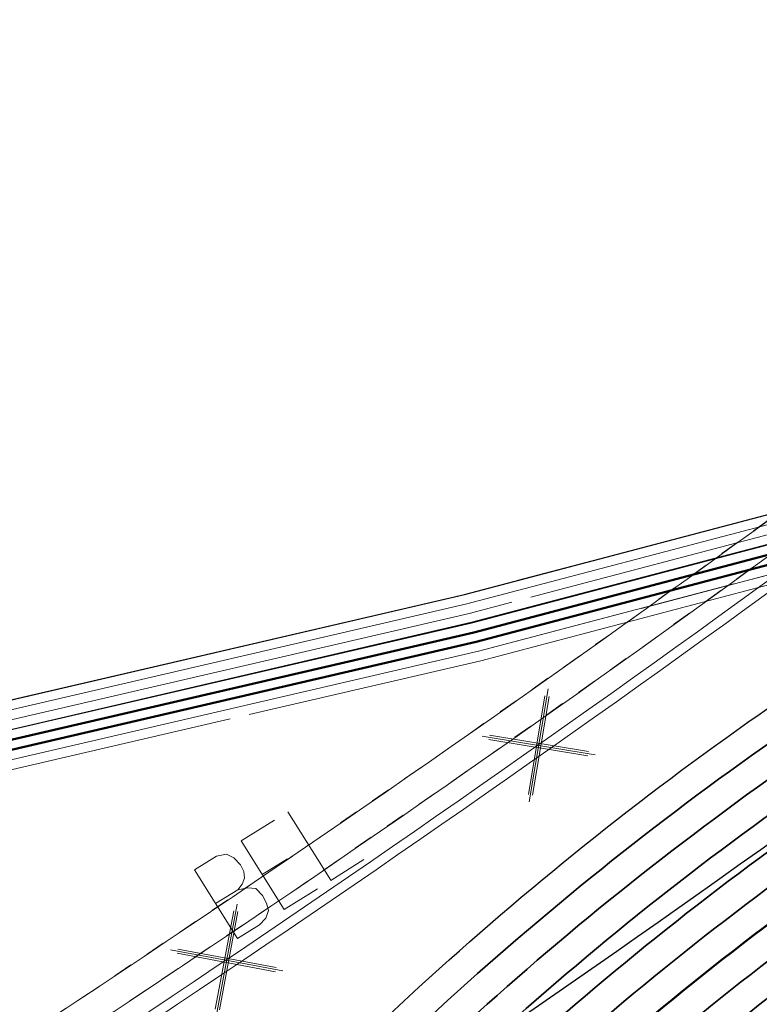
# Model space of a CAD drawing. Header units: metres. Extents: x -502 to 161, y -108 to 174.
# Tile 39 of 256: x -269.1 to -265.29, y -23.32 to -18.26. Entities that reach past the tile are written whole.
import ezdxf

# ---------------------------------------------------------------- set-up
doc = ezdxf.new("R2010")
doc.units = ezdxf.units.M
doc.header["$LTSCALE"] = 0.1
doc.linetypes.add('102', pattern=[101.6, 101.6, 0])
doc.linetypes.add('2-1', pattern=[0.17, 0.06, -0.025, 0.06, -0.025])
for name, color, linetype in [('BRI31-005.05-5p02-Koordinierung Lageplan 4. BA ZOB West 2022-06-15', 7, 'Continuous'), ('BRI31-005.06-5f07-Koordinierung Lageplan 4. BA ZOB Fernbusbahnh', 7, 'Continuous'), ('BRI31-005.07-5f08-Koordinierung Lageplan 4. BA Radstation - Seeterrasse 2023-05-31', 7, 'Continuous')]:
    doc.layers.add(name, color=color, linetype=linetype)

# ---------------------------------------------------------------- blocks, each defined once
blk = doc.blocks.new('1016')
at = {"color": 7, "linetype": 'Continuous', "lineweight": 9, "transparency": 33554687}
for p, q in [((0.703072, 0.277444), (1.257444, -0.276928)), ((1.257444, 0.277444), (0.703072, -0.276928))]:
    blk.add_line(p, q, dxfattribs=at)
at = {"color": 2, "linetype": 'Continuous', "lineweight": 20, "true_color": 0xffff00, "transparency": 33554687}
for p, q in [((1.212401, 0.25319), (0.727326, -0.231885)), ((0.727326, 0.232401), (1.212401, -0.252674)), ((0.748114, 0.25319), (1.23319, -0.231885)), ((1.23319, 0.232401), (0.748114, -0.252674))]:
    blk.add_line(p, q, dxfattribs=at)
blk = doc.blocks.new('10011')
at = {"color": 190, "linetype": 'Continuous', "lineweight": 13, "true_color": 0x7f00ff, "transparency": 33554687}
for p, q in [((4.302568, 0.608018), (4.469535, 0.6081)), ((4.302568, 0.608018), (4.304235, 0.088154)), ((4.655568, 0.608018), (4.907582, 0.608142)), ((4.655568, 0.608018), (4.657235, 0.088154)), ((5.008568, 0.608018), (5.010235, 0.088154)), ((4.302693, 0.352595), (4.469661, 0.352677)), ((4.655694, 0.352595), (4.847467, 0.352689)), ((4.302824, 0.088154), (4.469791, 0.088236)), ((4.655824, 0.088154), (4.907837, 0.088278)), ((5.008823, 0.088154), (5.260838, 0.088278))]:
    blk.add_line(p, q, dxfattribs=at)
at = {"color": 190, "linetype": 'Continuous', "lineweight": 13, "true_color": 0x7f00ff, "transparency": 33554687, "flags": 128}
blk.add_lwpolyline([(4.469535, 0.6081), (4.530396, 0.585559), (4.557445, 0.540477), (4.569467, 0.480368), (4.566462, 0.43228), (4.546926, 0.393209), (4.513866, 0.367663), (4.469661, 0.352677), (4.531898, 0.330094), (4.573975, 0.298537), (4.585997, 0.238428), (4.581489, 0.182827), (4.567964, 0.136242), (4.52739, 0.103182), (4.469791, 0.088236)], dxfattribs=at)

msp = doc.modelspace()

# ---------------------------------------------------------------- linework, layer by layer
at = {"layer": 'BRI31-005.05-5p02-Koordinierung Lageplan 4. BA ZOB West 2022-06-15', "color": 255, "linetype": 'Continuous', "lineweight": 13, "transparency": 33554687, "flags": 128}
msp.add_lwpolyline([(-181.6939, 38.8932, 0.054139), (-198.4357, 28.9647), (-236.5911, 0.3438), (-264.0675, -20.2665), (-264.0675, -20.2665, -0.045833), (-278.9676, -29.4423), (-278.9676, -29.4423), (-281.7315, -30.8111), (-281.7315, -30.8111, -0.047348), (-316.3829, -43.7027), (-316.3829, -43.7027, 0.090587), (-332.9804, -51.5647, -0.025816), (-337.2248, -54.294)], format="xyb", dxfattribs=at)
at = {"layer": 'BRI31-005.05-5p02-Koordinierung Lageplan 4. BA ZOB West 2022-06-15', "color": 250, "linetype": '102', "lineweight": 13, "true_color": 0x333333, "transparency": 33554687, "flags": 128}
for points in [[(-388.3711, -27.044), (-388.1111, -26.768), (-387.3021, -26.275), (-386.2901, -26.082), (-385.8951, -26.127), (-384.3321, -25.57), (-381.3501, -25.097), (-378.3751, -24.538), (-375.3391, -23.899), (-372.3621, -23.298), (-369.3961, -22.758), (-366.3091, -22.197), (-363.2291, -21.717), (-360.3071, -21.198), (-357.3051, -20.667), (-354.3051, -20.316), (-351.2821, -19.906), (-348.1491, -19.515), (-345.1741, -19.305), (-342.7761, -19.47), (-341.9801, -19.45), (-340.9081, -19.5), (-338.1101, -19.66), (-335.9611, -20.016), (-332.9441, -20.376), (-329.9471, -20.756), (-326.8811, -21.187), (-323.9021, -21.707), (-320.9621, -22.185), (-317.9051, -22.355), (-314.8601, -22.515), (-311.8991, -22.485), (-308.6741, -22.425), (-305.6461, -22.465), (-302.5931, -22.575), (-299.7291, -22.635), (-296.6871, -22.665), (-294.8361, -22.725), (-293.8261, -22.765), (-292.2421, -22.815), (-291.0111, -22.795), (-288.1261, -22.975), (-285.1201, -23.045), (-282.0401, -22.925), (-278.7471, -22.955), (-275.8171, -22.695), (-272.7271, -22.426), (-270.0311, -21.958), (-266.8101, -21.21), (-263.9691, -20.462), (-260.8811, -19.437), (-258.2421, -18.259), (-256.2691, -17.471), (-247.4081, -12.827), (-247.3801, -12.81), (-246.5931, -12.34), (-245.9071, -11.928), (-244.8661, -11.346), (-242.3171, -10.014), (-239.4721, -8.553), (-236.8871, -7.336), (-229.0131, -2.331), (-226.5791, -0.808), (-224.2461, 1.223), (-219.6451, 5.111), (-217.3171, 7.193), (-214.8151, 9.189), (-212.5341, 10.929), (-209.7971, 13.145), (-209.2361, 13.621), (-208.6251, 14.269), (-207.8561, 14.714), (-205.6521, 16.886), (-203.1891, 18.836), (-200.8911, 20.806), (-198.5211, 22.65), (-196.0841, 24.4), (-193.6921, 26.24), (-185.8871, 31.377), (-183.1941, 32.719), (-180.4431, 33.701), (-177.6441, 34.533), (-174.8691, 35.205), (-172.6601, 35.494), (-172.6341, 35.296)], [(-173.4671, 35.136), (-174.8231, 34.959), (-177.5781, 34.291), (-180.3651, 33.463), (-183.0961, 32.489), (-185.7631, 31.159), (-193.5461, 26.036), (-195.9341, 24.2), (-198.3711, 22.45), (-200.7331, 20.614), (-203.0291, 18.644), (-205.4861, 16.698), (-207.7041, 14.514), (-208.4671, 14.071), (-209.0641, 13.439), (-209.6371, 12.953), (-212.3801, 10.731), (-214.6611, 8.991), (-217.1551, 7.003), (-219.4811, 4.923), (-224.0841, 1.033), (-226.4291, -1.01), (-228.8811, -2.543), (-236.7671, -7.556), (-239.3621, -8.777), (-242.2021, -10.236), (-244.7461, -11.566), (-245.7811, -12.146), (-246.4651, -12.554), (-247.2481, -13.021), (-247.2801, -13.044), (-256.1651, -17.699), (-258.1441, -18.489), (-260.7911, -19.669), (-263.8971, -20.702), (-266.7501, -21.452), (-269.9811, -22.204), (-272.6951, -22.674), (-275.7951, -22.945), (-278.7371, -23.205), (-282.0381, -23.175), (-285.1181, -23.295), (-288.1361, -23.225), (-291.0171, -23.045), (-292.2441, -23.065), (-293.8361, -23.015), (-294.8461, -22.975), (-296.6931, -22.915), (-299.7331, -22.885), (-302.6011, -22.825), (-305.6521, -22.715), (-308.6741, -22.675), (-311.8971, -22.735), (-314.8661, -22.765), (-317.9171, -22.605), (-320.9901, -22.435), (-323.9441, -21.955), (-326.9211, -21.435), (-329.9791, -21.004), (-332.9741, -20.624), (-335.9951, -20.264), (-338.1431, -19.909), (-338.1111, -19.711), (-335.9671, -20.066), (-332.9501, -20.426), (-329.9531, -20.806), (-326.8891, -21.237), (-323.9101, -21.757), (-320.9681, -22.235), (-317.9071, -22.405), (-314.8621, -22.565), (-311.8991, -22.535), (-308.6741, -22.475), (-305.6481, -22.515), (-302.5951, -22.625), (-299.7291, -22.685), (-296.6891, -22.715), (-294.8381, -22.775), (-293.8281, -22.815), (-292.2421, -22.865), (-291.0131, -22.845), (-288.1281, -23.025), (-285.1201, -23.095), (-282.0401, -22.975), (-278.7451, -23.005), (-275.8131, -22.745), (-272.7211, -22.476), (-270.0211, -22.008), (-266.7981, -21.258), (-263.9551, -20.51), (-260.8631, -19.483), (-258.2221, -18.305), (-256.2491, -17.517), (-247.3841, -12.872), (-247.3561, -12.853), (-246.5671, -12.382), (-245.8811, -11.972), (-244.8421, -11.39), (-242.2941, -10.058), (-239.4501, -8.597), (-236.8631, -7.38), (-228.9871, -2.373), (-226.5491, -0.848), (-224.2141, 1.185), (-219.6131, 5.073), (-217.2851, 7.155), (-214.7851, 9.149), (-212.5041, 10.889), (-209.7651, 13.107), (-209.2021, 13.585), (-208.5931, 14.229), (-207.8261, 14.674), (-205.6181, 16.848), (-203.1571, 18.798), (-200.8591, 20.768), (-198.4911, 22.61), (-196.0541, 24.36), (-193.6621, 26.2), (-185.8631, 31.333), (-183.1741, 32.673), (-180.4271, 33.653), (-177.6301, 34.485), (-174.8591, 35.155), (-173.4931, 35.334), (-173.4671, 35.136)], [(-172.6341, 35.296), (-174.8331, 35.009), (-177.5921, 34.339), (-180.3811, 33.511), (-183.1161, 32.535), (-185.7871, 31.203), (-193.5761, 26.076), (-195.9641, 24.24), (-198.4011, 22.49), (-200.7651, 20.652), (-203.0611, 18.682), (-205.5201, 16.736), (-207.7341, 14.554), (-208.4991, 14.111), (-209.0981, 13.475), (-209.6691, 12.991), (-212.4101, 10.771), (-214.6911, 9.031), (-217.1871, 7.041), (-219.5131, 4.961), (-224.1161, 1.071), (-226.4591, -0.97), (-228.9071, -2.501), (-236.7911, -7.512), (-239.3841, -8.733), (-242.2251, -10.192), (-244.7701, -11.522), (-245.8071, -12.102), (-246.4911, -12.512), (-247.2761, -12.98), (-247.3081, -13.001), (-256.1851, -17.653), (-258.1641, -18.443), (-260.8091, -19.623), (-263.9111, -20.654), (-266.7621, -21.404), (-269.9911, -22.154), (-272.7011, -22.624), (-275.7991, -22.895), (-278.7391, -23.155), (-282.0381, -23.125), (-285.1181, -23.245), (-288.1341, -23.175), (-291.0151, -22.995), (-292.2441, -23.015), (-293.8341, -22.965), (-294.8441, -22.925), (-296.6911, -22.865), (-299.7331, -22.835), (-302.5991, -22.775), (-305.6501, -22.665), (-308.6741, -22.625), (-311.8971, -22.685), (-314.8641, -22.715), (-317.9151, -22.555), (-320.9841, -22.385), (-323.9361, -21.905), (-326.9131, -21.385), (-329.9731, -20.954), (-332.9681, -20.574), (-335.9891, -20.214), (-338.1321, -19.86), (-340.9181, -19.7), (-341.9821, -19.65), (-342.7801, -19.67), (-345.1741, -19.505), (-348.1291, -19.715), (-351.2561, -20.104), (-354.2791, -20.514), (-357.2751, -20.865), (-360.2731, -21.394), (-363.1971, -21.915), (-366.2751, -22.395), (-369.3601, -22.954), (-372.3241, -23.494), (-375.2991, -24.095), (-378.3351, -24.734), (-381.3161, -25.295), (-384.2821, -25.764), (-385.8711, -26.331), (-386.2821, -26.284), (-387.2281, -26.465), (-387.9831, -26.924), (-388.2471, -27.204)]]:
    msp.add_lwpolyline(points, dxfattribs=at)
at = {"layer": 'BRI31-005.05-5p02-Koordinierung Lageplan 4. BA ZOB West 2022-06-15', "color": 3, "linetype": 'Continuous', "lineweight": 35, "true_color": 0x00ff00, "transparency": 33554687, "flags": 128}
for points in [[(-279.4058, -30.9235), (-270.9467, -26.7095, 0.095997), (-268.1607, -24.5758, -0.065942), (-264.8207, -21.6858, 0.025186), (-260.4856, -18.5119), (-255.5271, -14.4822, -0.005996), (-254.9201, -14.0009, -0.059186), (-248.3852, -10.0817, 0.078462), (-238.2914, -3.4889), (-238.2914, -3.4889, -0.100623), (-214.8444, 10.3949), (-214.8444, 10.3949), (-211.177, 9.7003), (-205.5504, 1.4442)], [(-205.711, 1.4137), (-211.266, 9.5645), (-214.833, 10.2401), (-214.833, 10.2401, 0.100475), (-238.1908, -3.6002), (-238.1908, -3.6002, -0.078462), (-248.3237, -10.2185), (-248.3237, -10.2185, 0.059186), (-254.8284, -14.1195), (-254.8284, -14.1195), (-254.8284, -14.1195, 0.005996), (-255.4325, -14.5986), (-255.4325, -14.5986), (-260.391, -18.6283, -0.025186), (-264.7383, -21.8111), (-264.7383, -21.8111, 0.065942), (-268.0485, -24.6753), (-268.0485, -24.6753), (-268.0485, -24.6753, -0.095997), (-270.8799, -26.8438), (-270.8799, -26.8438), (-279.3404, -31.0585)], [(-311.2459, -44.722), (-303.6354, -41.8968), (-298.4404, -39.6095), (-284.9949, -33.8889), (-279.275, -31.1935), (-270.813, -26.978, 0.095997), (-267.9364, -24.7749), (-267.9364, -24.7749, -0.065942), (-264.6559, -21.9364), (-264.6559, -21.9364, 0.025186), (-260.2964, -18.7447), (-255.3379, -14.715, -0.005996), (-254.7366, -14.2381), (-254.7366, -14.2381, -0.059186), (-248.2623, -10.3553), (-248.2623, -10.3553, 0.078462), (-238.0902, -3.7115), (-238.0902, -3.7115, -0.100327), (-214.8215, 10.0853), (-214.8215, 10.0853), (-211.3549, 9.4287), (-205.8717, 1.3831)], [(-206.0324, 1.3525), (-211.4439, 9.2929), (-214.81, 9.9304), (-214.81, 9.9304, 0.100178), (-237.9896, -3.8227), (-237.9896, -3.8227, -0.078462), (-248.2009, -10.4922), (-248.2009, -10.4922, 0.059186), (-254.6448, -14.3568), (-254.6448, -14.3568), (-254.6448, -14.3568, 0.005996), (-255.2433, -14.8314), (-255.2433, -14.8314), (-260.2018, -18.8611), (-260.2018, -18.8611, -0.025186), (-264.5735, -22.0618), (-264.5735, -22.0618), (-264.5735, -22.0618, 0.065942), (-267.8242, -24.8745), (-267.8242, -24.8745), (-267.8242, -24.8745, -0.095997), (-270.7461, -27.1123), (-270.7461, -27.1123), (-279.2096, -31.3285)], [(-279.1442, -31.4635), (-270.6792, -27.2466, 0.095997), (-267.712, -24.974), (-267.712, -24.974, -0.065942), (-264.4911, -22.1871), (-264.4911, -22.1871, 0.025186), (-260.1072, -18.9775), (-255.1487, -14.9478, -0.005996), (-254.553, -14.4754, -0.059186), (-248.1394, -10.629), (-248.1394, -10.629, 0.078462), (-237.889, -3.934), (-237.889, -3.934), (-237.889, -3.934, -0.100028), (-214.7984, 9.7756), (-214.7984, 9.7756), (-211.5329, 9.1571), (-206.1931, 1.3219)], [(-206.5145, 1.2608), (-211.7108, 8.8854), (-214.7752, 9.4658, 0.099728), (-237.6878, -4.1565, -0.078462), (-248.0165, -10.9027, 0.059186), (-254.3694, -14.7127, 0.005996), (-254.9595, -15.1806), (-259.918, -19.2103, -0.025186), (-264.3263, -22.4378, 0.065942), (-267.4876, -25.1732), (-267.4876, -25.1732, -0.095997), (-270.5454, -27.5151), (-270.5454, -27.5151), (-279.0133, -31.7335)], [(-278.9479, -31.8684), (-270.4786, -27.6493), (-270.4786, -27.6493, 0.095997), (-267.3754, -25.2727), (-267.3754, -25.2727, -0.065942), (-264.2439, -22.5631), (-264.2439, -22.5631, 0.025186), (-259.8234, -19.3267), (-259.8234, -19.3267), (-254.8649, -15.297, -0.005996), (-254.2777, -14.8313), (-254.2777, -14.8313, -0.059186), (-247.9551, -11.0396), (-247.9551, -11.0396, 0.078462), (-237.5872, -4.2677), (-237.5872, -4.2677, -0.099577), (-214.7635, 9.311), (-214.7635, 9.311), (-211.7997, 8.7496), (-206.6752, 1.2302)], [(-206.8358, 1.1996), (-211.8887, 8.6138), (-214.7518, 9.1561), (-214.7518, 9.1561, 0.099425), (-237.4866, -4.379), (-237.4866, -4.379, -0.078462), (-247.8937, -11.1764, 0.059186), (-254.1859, -14.95, 0.005996), (-254.7703, -15.4134), (-259.7288, -19.4431, -0.025186), (-264.1615, -22.6884, 0.065942), (-267.2632, -25.3723, -0.095997), (-270.4117, -27.7836), (-278.8825, -32.0034), (-284.6268, -34.7104), (-298.0829, -40.4355), (-303.2972, -42.7313), (-310.9253, -45.563), (-314.7666, -47.655, 0.354166), (-315.2467, -48.8186), (-312.9008, -56.6959), (-312.9008, -56.6959, 0.16104), (-309.3641, -61.7694), (-309.3641, -61.7694)], [(-278.8171, -32.1384), (-270.3448, -27.9179), (-270.3448, -27.9179, 0.095997), (-267.151, -25.4718), (-267.151, -25.4718), (-267.151, -25.4718, -0.065941), (-264.0791, -22.8138), (-264.0791, -22.8138), (-264.0791, -22.8138, 0.025186), (-259.6342, -19.5596), (-259.6342, -19.5596), (-254.6757, -15.5298, -0.005996), (-254.0941, -15.0686, -0.059186), (-247.8322, -11.3132, 0.078462), (-237.386, -4.4902), (-237.386, -4.4902, -0.099273), (-214.74, 9.0012), (-214.74, 9.0012), (-211.9777, 8.478), (-206.9965, 1.1691)]]:
    msp.add_lwpolyline(points, format="xyb", dxfattribs=at)
at = {"layer": 'BRI31-005.05-5p02-Koordinierung Lageplan 4. BA ZOB West 2022-06-15', "color": 250, "linetype": 'Continuous', "lineweight": 25, "true_color": 0x333333, "transparency": 33554687, "flags": 128}
for points in [[(-278.7471, -22.955), (-275.8171, -22.695), (-272.7271, -22.426), (-270.0311, -21.958), (-266.8101, -21.21), (-263.9691, -20.462), (-260.8811, -19.437), (-258.2421, -18.259), (-256.2691, -17.471), (-247.4081, -12.827)], [(-247.3081, -13.001), (-256.1851, -17.653), (-258.1641, -18.443), (-260.8091, -19.623), (-263.9111, -20.654), (-266.7621, -21.404), (-269.9911, -22.154), (-272.7011, -22.624), (-275.7991, -22.895), (-278.7391, -23.155)]]:
    msp.add_lwpolyline(points, dxfattribs=at)
at = {"layer": 'BRI31-005.05-5p02-Koordinierung Lageplan 4. BA ZOB West 2022-06-15', "color": 1, "linetype": 'Continuous', "lineweight": 25, "true_color": 0xff0000, "transparency": 33554687, "flags": 128}
msp.add_lwpolyline([(-247.3321, -12.958), (-256.2071, -17.608), (-258.1831, -18.397), (-260.8271, -19.576), (-263.9261, -20.606), (-266.7741, -21.355), (-270.0011, -22.106), (-272.7081, -22.575), (-275.8041, -22.845), (-278.7411, -23.105)], dxfattribs=at)
at = {"layer": 'BRI31-005.06-5f07-Koordinierung Lageplan 4. BA ZOB Fernbusbahnh', "color": 7, "linetype": 'Continuous', "lineweight": 13, "transparency": 33554687, "flags": 128}
for points in [[(-337.0532, -53.9064), (-337.0532, -53.9064, 0.024076), (-333.1238, -51.3598), (-333.1238, -51.3598, -0.090571), (-316.4479, -43.4613, 0.047347), (-281.8414, -30.5866), (-279.0774, -29.2177, 0.045809), (-264.2236, -20.0711), (-198.5943, 29.1583, -0.054812), (-181.5862, 39.2166), (-181.5862, 39.2166, -0.038475), (-159.1772, 47.3364), (-159.1772, 47.3364, 0.039395), (-137.757, 55.1407), (-137.1917, 55.4002), (-137.1917, 55.4002, 0.064343), (-127.4456, 61.5203), (-127.4456, 61.5203), (-122.5713, 65.5358, -0.170872), (-88.3305, 78.0588), (-82.2819, 78.4363), (-80.567, 79.7085), (-70.9803, 86.8206), (-68.5554, 87.6664)], [(-279.0108, -29.3521, 0.045809), (-264.1336, -20.1911), (-198.5043, 29.0383), (-198.5043, 29.0383, -0.054812), (-181.5244, 39.0799), (-181.5244, 39.0799, -0.038475), (-159.1371, 47.1919), (-159.1371, 47.1919, 0.039395), (-137.6945, 55.0043), (-137.6945, 55.0043), (-137.129, 55.2639, 0.064344), (-127.3502, 61.4045), (-122.476, 65.42), (-122.476, 65.42, -0.17089), (-88.3249, 77.9089), (-88.3249, 77.9089), (-82.2282, 78.2893), (-80.4776, 79.5881), (-70.9093, 86.6865), (-68.5609, 87.5056)]]:
    msp.add_lwpolyline(points, format="xyb", dxfattribs=at)
at = {"layer": 'BRI31-005.06-5f07-Koordinierung Lageplan 4. BA ZOB Fernbusbahnh', "color": 190, "linetype": 'Continuous', "lineweight": 13, "true_color": 0x7f00ff, "transparency": 33554687, "flags": 128}
msp.add_lwpolyline([(-337.2, -54.3374, 0.025831), (-332.9489, -51.6036, -0.090589), (-316.3668, -43.7502), (-316.3668, -43.7502, 0.047344), (-281.7095, -30.856), (-281.7095, -30.856), (-278.9442, -29.4865), (-278.9442, -29.4865, 0.045829), (-264.0375, -20.3065), (-264.0375, -20.3065), (-198.4143, 28.9183, -0.054812), (-181.4626, 38.9432)], format="xyb", dxfattribs=at)
at = {"layer": 'BRI31-005.06-5f07-Koordinierung Lageplan 4. BA ZOB Fernbusbahnh', "color": 255, "linetype": 'Continuous', "lineweight": 9, "transparency": 33554687, "flags": 128}
msp.add_lwpolyline([(-181.6939, 38.8932, 0.054139), (-198.4357, 28.9647), (-236.5911, 0.3438), (-264.0675, -20.2665), (-264.0675, -20.2665, -0.045833), (-278.9676, -29.4423), (-278.9676, -29.4423), (-281.7315, -30.8111), (-281.7315, -30.8111, -0.047348), (-316.3829, -43.7027), (-316.3829, -43.7027, 0.090587), (-332.9804, -51.5647, -0.025816), (-337.2248, -54.294)], format="xyb", dxfattribs=at)
at = {"layer": 'BRI31-005.06-5f07-Koordinierung Lageplan 4. BA ZOB Fernbusbahnh', "color": 250, "linetype": '102', "lineweight": 9, "true_color": 0x333333, "transparency": 33554687, "flags": 128}
for points in [[(-388.3711, -27.044), (-388.1111, -26.768), (-387.3021, -26.275), (-386.2901, -26.082), (-385.8951, -26.127), (-384.3321, -25.57), (-381.3501, -25.097), (-378.3751, -24.538), (-375.3391, -23.899), (-372.3621, -23.298), (-369.3961, -22.758), (-366.3091, -22.197), (-363.2291, -21.717), (-360.3071, -21.198), (-357.3051, -20.667), (-354.3051, -20.316), (-351.2821, -19.906), (-348.1491, -19.515), (-345.1741, -19.305), (-342.7761, -19.47), (-341.9801, -19.45), (-340.9081, -19.5), (-338.1101, -19.66), (-335.9611, -20.016), (-332.9441, -20.376), (-329.9471, -20.756), (-326.8811, -21.187), (-323.9021, -21.707), (-320.9621, -22.185), (-317.9051, -22.355), (-314.8601, -22.515), (-311.8991, -22.485), (-308.6741, -22.425), (-305.6461, -22.465), (-302.5931, -22.575), (-299.7291, -22.635), (-296.6871, -22.665), (-294.8361, -22.725), (-293.8261, -22.765), (-292.2421, -22.815), (-291.0111, -22.795), (-288.1261, -22.975), (-285.1201, -23.045), (-282.0401, -22.925), (-278.7471, -22.955), (-275.8171, -22.695), (-272.7271, -22.426), (-270.0311, -21.958), (-266.8101, -21.21), (-263.9691, -20.462), (-260.8811, -19.437), (-258.2421, -18.259), (-256.2691, -17.471), (-247.4081, -12.827), (-247.3801, -12.81), (-246.5931, -12.34), (-245.9071, -11.928), (-244.8661, -11.346), (-242.3171, -10.014), (-239.4721, -8.553), (-236.8871, -7.336), (-229.0131, -2.331), (-226.5791, -0.808), (-224.2461, 1.223), (-219.6451, 5.111), (-217.3171, 7.193), (-214.8151, 9.189), (-212.5341, 10.929), (-209.7971, 13.145), (-209.2361, 13.621), (-208.6251, 14.269), (-207.8561, 14.714), (-205.6521, 16.886), (-203.1891, 18.836), (-200.8911, 20.806), (-198.5211, 22.65), (-196.0841, 24.4), (-193.6921, 26.24), (-185.8871, 31.377), (-183.1941, 32.719), (-180.4431, 33.701), (-177.6441, 34.533), (-174.8691, 35.205), (-172.6601, 35.494), (-172.6341, 35.296)], [(-173.4671, 35.136), (-174.8231, 34.959), (-177.5781, 34.291), (-180.3651, 33.463), (-183.0961, 32.489), (-185.7631, 31.159), (-193.5461, 26.036), (-195.9341, 24.2), (-198.3711, 22.45), (-200.7331, 20.614), (-203.0291, 18.644), (-205.4861, 16.698), (-207.7041, 14.514), (-208.4671, 14.071), (-209.0641, 13.439), (-209.6371, 12.953), (-212.3801, 10.731), (-214.6611, 8.991), (-217.1551, 7.003), (-219.4811, 4.923), (-224.0841, 1.033), (-226.4291, -1.01), (-228.8811, -2.543), (-236.7671, -7.556), (-239.3621, -8.777), (-242.2021, -10.236), (-244.7461, -11.566), (-245.7811, -12.146), (-246.4651, -12.554), (-247.2481, -13.021), (-247.2801, -13.044), (-256.1651, -17.699), (-258.1441, -18.489), (-260.7911, -19.669), (-263.8971, -20.702), (-266.7501, -21.452), (-269.9811, -22.204), (-272.6951, -22.674), (-275.7951, -22.945), (-278.7371, -23.205), (-282.0381, -23.175), (-285.1181, -23.295), (-288.1361, -23.225), (-291.0171, -23.045), (-292.2441, -23.065), (-293.8361, -23.015), (-294.8461, -22.975), (-296.6931, -22.915), (-299.7331, -22.885), (-302.6011, -22.825), (-305.6521, -22.715), (-308.6741, -22.675), (-311.8971, -22.735), (-314.8661, -22.765), (-317.9171, -22.605), (-320.9901, -22.435), (-323.9441, -21.955), (-326.9211, -21.435), (-329.9791, -21.004), (-332.9741, -20.624), (-335.9951, -20.264), (-338.1431, -19.909), (-338.1111, -19.711), (-335.9671, -20.066), (-332.9501, -20.426), (-329.9531, -20.806), (-326.8891, -21.237), (-323.9101, -21.757), (-320.9681, -22.235), (-317.9071, -22.405), (-314.8621, -22.565), (-311.8991, -22.535), (-308.6741, -22.475), (-305.6481, -22.515), (-302.5951, -22.625), (-299.7291, -22.685), (-296.6891, -22.715), (-294.8381, -22.775), (-293.8281, -22.815), (-292.2421, -22.865), (-291.0131, -22.845), (-288.1281, -23.025), (-285.1201, -23.095), (-282.0401, -22.975), (-278.7451, -23.005), (-275.8131, -22.745), (-272.7211, -22.476), (-270.0211, -22.008), (-266.7981, -21.258), (-263.9551, -20.51), (-260.8631, -19.483), (-258.2221, -18.305), (-256.2491, -17.517), (-247.3841, -12.872), (-247.3561, -12.853), (-246.5671, -12.382), (-245.8811, -11.972), (-244.8421, -11.39), (-242.2941, -10.058), (-239.4501, -8.597), (-236.8631, -7.38), (-228.9871, -2.373), (-226.5491, -0.848), (-224.2141, 1.185), (-219.6131, 5.073), (-217.2851, 7.155), (-214.7851, 9.149), (-212.5041, 10.889), (-209.7651, 13.107), (-209.2021, 13.585), (-208.5931, 14.229), (-207.8261, 14.674), (-205.6181, 16.848), (-203.1571, 18.798), (-200.8591, 20.768), (-198.4911, 22.61), (-196.0541, 24.36), (-193.6621, 26.2), (-185.8631, 31.333), (-183.1741, 32.673), (-180.4271, 33.653), (-177.6301, 34.485), (-174.8591, 35.155), (-173.4931, 35.334), (-173.4671, 35.136)], [(-172.6341, 35.296), (-174.8331, 35.009), (-177.5921, 34.339), (-180.3811, 33.511), (-183.1161, 32.535), (-185.7871, 31.203), (-193.5761, 26.076), (-195.9641, 24.24), (-198.4011, 22.49), (-200.7651, 20.652), (-203.0611, 18.682), (-205.5201, 16.736), (-207.7341, 14.554), (-208.4991, 14.111), (-209.0981, 13.475), (-209.6691, 12.991), (-212.4101, 10.771), (-214.6911, 9.031), (-217.1871, 7.041), (-219.5131, 4.961), (-224.1161, 1.071), (-226.4591, -0.97), (-228.9071, -2.501), (-236.7911, -7.512), (-239.3841, -8.733), (-242.2251, -10.192), (-244.7701, -11.522), (-245.8071, -12.102), (-246.4911, -12.512), (-247.2761, -12.98), (-247.3081, -13.001), (-256.1851, -17.653), (-258.1641, -18.443), (-260.8091, -19.623), (-263.9111, -20.654), (-266.7621, -21.404), (-269.9911, -22.154), (-272.7011, -22.624), (-275.7991, -22.895), (-278.7391, -23.155), (-282.0381, -23.125), (-285.1181, -23.245), (-288.1341, -23.175), (-291.0151, -22.995), (-292.2441, -23.015), (-293.8341, -22.965), (-294.8441, -22.925), (-296.6911, -22.865), (-299.7331, -22.835), (-302.5991, -22.775), (-305.6501, -22.665), (-308.6741, -22.625), (-311.8971, -22.685), (-314.8641, -22.715), (-317.9151, -22.555), (-320.9841, -22.385), (-323.9361, -21.905), (-326.9131, -21.385), (-329.9731, -20.954), (-332.9681, -20.574), (-335.9891, -20.214), (-338.1321, -19.86), (-340.9181, -19.7), (-341.9821, -19.65), (-342.7801, -19.67), (-345.1741, -19.505), (-348.1291, -19.715), (-351.2561, -20.104), (-354.2791, -20.514), (-357.2751, -20.865), (-360.2731, -21.394), (-363.1971, -21.915), (-366.2751, -22.395), (-369.3601, -22.954), (-372.3241, -23.494), (-375.2991, -24.095), (-378.3351, -24.734), (-381.3161, -25.295), (-384.2821, -25.764), (-385.8711, -26.331), (-386.2821, -26.284), (-387.2281, -26.465), (-387.9831, -26.924), (-388.2471, -27.204)], [(-388.3091, -27.124), (-388.0471, -26.846), (-387.5641, -26.552), (-387.2661, -26.369), (-386.2861, -26.184), (-385.8841, -26.229), (-385.8831, -26.229), (-384.5251, -25.745), (-384.3081, -25.668), (-381.3321, -25.195), (-378.3551, -24.636), (-375.3191, -23.997), (-372.3441, -23.396), (-369.3781, -22.856), (-366.2931, -22.295), (-363.2131, -21.815), (-360.2891, -21.296), (-357.2911, -20.765), (-354.2931, -20.416), (-351.2701, -20.006), (-348.1391, -19.615), (-345.1701, -19.405), (-342.7741, -19.57), (-341.9821, -19.55), (-340.9141, -19.6), (-338.1221, -19.76), (-335.9731, -20.116), (-332.9561, -20.476), (-329.9611, -20.856), (-326.8971, -21.285), (-323.9181, -21.805), (-320.9721, -22.285), (-317.9111, -22.455), (-314.8621, -22.615), (-311.8971, -22.585), (-308.6741, -22.525), (-305.6481, -22.565), (-302.5951, -22.675), (-299.7311, -22.735), (-296.6891, -22.765), (-294.8401, -22.825), (-293.8301, -22.865), (-292.2421, -22.915), (-291.0131, -22.895), (-288.1301, -23.075), (-285.1201, -23.145), (-282.0381, -23.025), (-278.7431, -23.055), (-275.8091, -22.795), (-272.7151, -22.526), (-270.0111, -22.056), (-266.7861, -21.308), (-263.9411, -20.558), (-260.8451, -19.531), (-258.2041, -18.351), (-256.2271, -17.561), (-247.3581, -12.913), (-247.2661, -13.091), (-256.1431, -17.743), (-258.1261, -18.535), (-260.7731, -19.717), (-263.8831, -20.75), (-266.7381, -21.502), (-269.9711, -22.252), (-272.6891, -22.724), (-275.7911, -22.995), (-278.7351, -23.255), (-282.0361, -23.225), (-285.1181, -23.345), (-288.1381, -23.275), (-291.0171, -23.095), (-292.2441, -23.115), (-293.8381, -23.065), (-294.8481, -23.025), (-296.6931, -22.965), (-299.7351, -22.935), (-302.6011, -22.875), (-305.6521, -22.765), (-308.6741, -22.725), (-311.8951, -22.785), (-314.8661, -22.815), (-317.9211, -22.655), (-320.9941, -22.485), (-323.9521, -22.003), (-326.9291, -21.483), (-329.9871, -21.054), (-332.9801, -20.674), (-336.0011, -20.314), (-338.1441, -19.96), (-340.9241, -19.8), (-341.9841, -19.75), (-342.7781, -19.77), (-345.1701, -19.605), (-348.1191, -19.815), (-351.2441, -20.204), (-354.2671, -20.614), (-357.2611, -20.963), (-360.2551, -21.492), (-363.1811, -22.013), (-366.2591, -22.493), (-369.3421, -23.052), (-372.3061, -23.592), (-375.2791, -24.193), (-378.3151, -24.832), (-381.2981, -25.393), (-384.2581, -25.862), (-384.4571, -25.933), (-385.8151, -26.417), (-385.8591, -26.433), (-386.2781, -26.386), (-387.1921, -26.559), (-387.4601, -26.722), (-387.9191, -27.002), (-388.1851, -27.284)], [(-388.3091, -27.124), (-388.0471, -26.846), (-387.5641, -26.552), (-387.2661, -26.369), (-386.2861, -26.184), (-385.8841, -26.229), (-385.8831, -26.229), (-384.5251, -25.745), (-384.3081, -25.668), (-381.3321, -25.195), (-378.3551, -24.636), (-375.3191, -23.997), (-372.3441, -23.396), (-369.3781, -22.856), (-366.2931, -22.295), (-363.2131, -21.815), (-360.2891, -21.296), (-357.2911, -20.765), (-354.2931, -20.416), (-351.2701, -20.006), (-348.1391, -19.615), (-345.1701, -19.405), (-342.7741, -19.57), (-341.9821, -19.55), (-340.9141, -19.6), (-338.1221, -19.76), (-335.9731, -20.116), (-332.9561, -20.476), (-329.9611, -20.856), (-326.8971, -21.285), (-323.9181, -21.805), (-320.9721, -22.285), (-317.9111, -22.455), (-314.8621, -22.615), (-311.8971, -22.585), (-308.6741, -22.525), (-305.6481, -22.565), (-302.5951, -22.675), (-299.7311, -22.735), (-296.6891, -22.765), (-294.8401, -22.825), (-293.8301, -22.865), (-292.2421, -22.915), (-291.0131, -22.895), (-288.1301, -23.075), (-285.1201, -23.145), (-282.0381, -23.025), (-278.7431, -23.055), (-275.8091, -22.795), (-272.7151, -22.526), (-270.0111, -22.056), (-266.7861, -21.308), (-263.9411, -20.558), (-260.8451, -19.531), (-258.2041, -18.351), (-256.2271, -17.561), (-247.3581, -12.913), (-247.2661, -13.091)], [(-385.8671, -26.277), (-384.9331, -25.943), (-384.4251, -25.762), (-384.2961, -25.716), (-381.3231, -25.244), (-378.3451, -24.685), (-375.3091, -24.046), (-372.3351, -23.445), (-369.3691, -22.905), (-366.2851, -22.344), (-363.2051, -21.864), (-360.2801, -21.345), (-357.2831, -20.814), (-354.2861, -20.466), (-351.2641, -20.056), (-348.1341, -19.665), (-345.1681, -19.455), (-342.7731, -19.62), (-341.9831, -19.6), (-340.9171, -19.65), (-338.1281, -19.81), (-335.9791, -20.166), (-332.9621, -20.526), (-329.9681, -20.906), (-326.9051, -21.334), (-323.9261, -21.854), (-320.9771, -22.335), (-317.9141, -22.505), (-314.8631, -22.665), (-311.8961, -22.635), (-308.6741, -22.575), (-305.6491, -22.615), (-302.5961, -22.725), (-299.7321, -22.785), (-296.6901, -22.815), (-294.8421, -22.875), (-293.8321, -22.915), (-292.2421, -22.965), (-291.0141, -22.945), (-288.1321, -23.125), (-285.1201, -23.195), (-282.0371, -23.075), (-278.7411, -23.105), (-275.8051, -22.845), (-272.7091, -22.576), (-270.0011, -22.105), (-266.7741, -21.357), (-263.9271, -20.606), (-260.8271, -19.578), (-258.1851, -18.397), (-256.2061, -17.606), (-247.3351, -12.957), (-247.2431, -13.135), (-256.1221, -17.788), (-258.1071, -18.581), (-260.7551, -19.764), (-263.8691, -20.798), (-266.7261, -21.551), (-269.9611, -22.301), (-272.6831, -22.774), (-275.7871, -23.045), (-278.7331, -23.305), (-282.0351, -23.275), (-285.1181, -23.395), (-288.1401, -23.325), (-291.0181, -23.145), (-292.2441, -23.165), (-293.8401, -23.115), (-294.8501, -23.075), (-296.6941, -23.015), (-299.7361, -22.985), (-302.6021, -22.925), (-305.6531, -22.815), (-308.6741, -22.775), (-311.8941, -22.835), (-314.8671, -22.865), (-317.9241, -22.705), (-320.9991, -22.535), (-323.9601, -22.052), (-326.9371, -21.532), (-329.9941, -21.104), (-332.9861, -20.724), (-336.0071, -20.364), (-338.1501, -20.01), (-340.9271, -19.85), (-341.9851, -19.8), (-342.7771, -19.82), (-345.1681, -19.655), (-348.1141, -19.865), (-351.2381, -20.254), (-354.2621, -20.664), (-357.2551, -21.012), (-360.2461, -21.541), (-363.1731, -22.062), (-366.2511, -22.542), (-369.3331, -23.101), (-372.2971, -23.641), (-375.2691, -24.242), (-378.3051, -24.881), (-381.2891, -25.442), (-384.2461, -25.91), (-384.3571, -25.95), (-384.8651, -26.131), (-385.7991, -26.465), (-385.8671, -26.277)], [(-247.2661, -13.091), (-256.1431, -17.743), (-258.1261, -18.535), (-260.7731, -19.717), (-263.8831, -20.75), (-266.7381, -21.502), (-269.9711, -22.252), (-272.6891, -22.724), (-275.7911, -22.995), (-278.7351, -23.255), (-282.0361, -23.225), (-285.1181, -23.345), (-288.1381, -23.275), (-291.0171, -23.095), (-292.2441, -23.115), (-293.8381, -23.065), (-294.8481, -23.025), (-296.6931, -22.965), (-299.7351, -22.935), (-302.6011, -22.875), (-305.6521, -22.765), (-308.6741, -22.725), (-311.8951, -22.785), (-314.8661, -22.815), (-317.9211, -22.655), (-320.9941, -22.485), (-323.9521, -22.003), (-326.9291, -21.483), (-329.9871, -21.054), (-332.9801, -20.674), (-336.0011, -20.314), (-338.1441, -19.96), (-340.9241, -19.8), (-341.9841, -19.75), (-342.7781, -19.77), (-345.1701, -19.605), (-348.1191, -19.815), (-351.2441, -20.204), (-354.2671, -20.614), (-357.2611, -20.963), (-360.2551, -21.492), (-363.1811, -22.013), (-366.2591, -22.493), (-369.3421, -23.052), (-372.3061, -23.592), (-375.2791, -24.193), (-378.3151, -24.832), (-381.2981, -25.393), (-384.2581, -25.862), (-384.4571, -25.933), (-385.8151, -26.417), (-385.8591, -26.433), (-386.2781, -26.386), (-387.1921, -26.559), (-387.4601, -26.722), (-387.9191, -27.002)]]:
    msp.add_lwpolyline(points, dxfattribs=at)
at = {"layer": 'BRI31-005.06-5f07-Koordinierung Lageplan 4. BA ZOB Fernbusbahnh', "color": 3, "linetype": 'Continuous', "lineweight": 30, "true_color": 0x00ff00, "transparency": 33554687, "flags": 128}
for points in [[(-279.4058, -30.9235), (-270.9467, -26.7095, 0.095997), (-268.1607, -24.5758, -0.065942), (-264.8207, -21.6858, 0.025186), (-260.4856, -18.5119), (-255.5271, -14.4822, -0.005996), (-254.9201, -14.0009, -0.059186), (-248.3852, -10.0817, 0.078462), (-238.2914, -3.4889), (-238.2914, -3.4889, -0.100623), (-214.8444, 10.3949), (-214.8444, 10.3949), (-211.177, 9.7003), (-205.5504, 1.4442)], [(-205.711, 1.4137), (-211.266, 9.5645), (-214.833, 10.2401), (-214.833, 10.2401, 0.100475), (-238.1908, -3.6002), (-238.1908, -3.6002, -0.078462), (-248.3237, -10.2185), (-248.3237, -10.2185, 0.059186), (-254.8284, -14.1195), (-254.8284, -14.1195), (-254.8284, -14.1195, 0.005996), (-255.4325, -14.5986), (-255.4325, -14.5986), (-260.391, -18.6283, -0.025186), (-264.7383, -21.8111), (-264.7383, -21.8111, 0.065942), (-268.0485, -24.6753), (-268.0485, -24.6753), (-268.0485, -24.6753, -0.095997), (-270.8799, -26.8438), (-270.8799, -26.8438), (-279.3404, -31.0585)], [(-311.2459, -44.722), (-303.6354, -41.8968), (-298.4404, -39.6095), (-284.9949, -33.8889), (-279.275, -31.1935), (-270.813, -26.978, 0.095997), (-267.9364, -24.7749), (-267.9364, -24.7749, -0.065942), (-264.6559, -21.9364), (-264.6559, -21.9364, 0.025186), (-260.2964, -18.7447), (-255.3379, -14.715, -0.005996), (-254.7366, -14.2381), (-254.7366, -14.2381, -0.059186), (-248.2623, -10.3553), (-248.2623, -10.3553, 0.078462), (-238.0902, -3.7115), (-238.0902, -3.7115, -0.100327), (-214.8215, 10.0853), (-214.8215, 10.0853), (-211.3549, 9.4287), (-205.8717, 1.3831)], [(-206.0324, 1.3525), (-211.4439, 9.2929), (-214.81, 9.9304), (-214.81, 9.9304, 0.100178), (-237.9896, -3.8227), (-237.9896, -3.8227, -0.078462), (-248.2009, -10.4922), (-248.2009, -10.4922, 0.059186), (-254.6448, -14.3568), (-254.6448, -14.3568), (-254.6448, -14.3568, 0.005996), (-255.2433, -14.8314), (-255.2433, -14.8314), (-260.2018, -18.8611), (-260.2018, -18.8611, -0.025186), (-264.5735, -22.0618), (-264.5735, -22.0618), (-264.5735, -22.0618, 0.065942), (-267.8242, -24.8745), (-267.8242, -24.8745), (-267.8242, -24.8745, -0.095997), (-270.7461, -27.1123), (-270.7461, -27.1123), (-279.2096, -31.3285)], [(-279.1442, -31.4635), (-270.6792, -27.2466, 0.095997), (-267.712, -24.974), (-267.712, -24.974, -0.065942), (-264.4911, -22.1871), (-264.4911, -22.1871, 0.025186), (-260.1072, -18.9775), (-255.1487, -14.9478, -0.005996), (-254.553, -14.4754, -0.059186), (-248.1394, -10.629), (-248.1394, -10.629, 0.078462), (-237.889, -3.934), (-237.889, -3.934), (-237.889, -3.934, -0.100028), (-214.7984, 9.7756), (-214.7984, 9.7756), (-211.5329, 9.1571), (-206.1931, 1.3219)], [(-206.5145, 1.2608), (-211.7108, 8.8854), (-214.7752, 9.4658, 0.099728), (-237.6878, -4.1565, -0.078462), (-248.0165, -10.9027, 0.059186), (-254.3694, -14.7127, 0.005996), (-254.9595, -15.1806), (-259.918, -19.2103, -0.025186), (-264.3263, -22.4378, 0.065942), (-267.4876, -25.1732), (-267.4876, -25.1732, -0.095997), (-270.5454, -27.5151), (-270.5454, -27.5151), (-279.0133, -31.7335)], [(-278.9479, -31.8684), (-270.4786, -27.6493), (-270.4786, -27.6493, 0.095997), (-267.3754, -25.2727), (-267.3754, -25.2727, -0.065942), (-264.2439, -22.5631), (-264.2439, -22.5631, 0.025186), (-259.8234, -19.3267), (-259.8234, -19.3267), (-254.8649, -15.297, -0.005996), (-254.2777, -14.8313), (-254.2777, -14.8313, -0.059186), (-247.9551, -11.0396), (-247.9551, -11.0396, 0.078462), (-237.5872, -4.2677), (-237.5872, -4.2677, -0.099577), (-214.7635, 9.311), (-214.7635, 9.311), (-211.7997, 8.7496), (-206.6752, 1.2302)], [(-206.8358, 1.1996), (-211.8887, 8.6138), (-214.7518, 9.1561), (-214.7518, 9.1561, 0.099425), (-237.4866, -4.379), (-237.4866, -4.379, -0.078462), (-247.8937, -11.1764, 0.059186), (-254.1859, -14.95, 0.005996), (-254.7703, -15.4134), (-259.7288, -19.4431, -0.025186), (-264.1615, -22.6884, 0.065942), (-267.2632, -25.3723, -0.095997), (-270.4117, -27.7836), (-278.8825, -32.0034), (-284.6268, -34.7104), (-298.0829, -40.4355), (-303.2972, -42.7313), (-310.9253, -45.563), (-314.7666, -47.655, 0.354166), (-315.2467, -48.8186), (-312.9008, -56.6959, 0.103821), (-310.9737, -60.2545)], [(-309.821, -45.313), (-303.2408, -42.8703), (-298.0233, -40.5732), (-284.5654, -34.8473), (-278.8171, -32.1384), (-270.3448, -27.9179), (-270.3448, -27.9179, 0.095997), (-267.151, -25.4718), (-267.151, -25.4718), (-267.151, -25.4718, -0.065941), (-264.0791, -22.8138), (-264.0791, -22.8138), (-264.0791, -22.8138, 0.025186), (-259.6342, -19.5596), (-259.6342, -19.5596), (-254.6757, -15.5298, -0.005996), (-254.0941, -15.0686, -0.059186), (-247.8322, -11.3132, 0.078462), (-237.386, -4.4902), (-237.386, -4.4902, -0.099273), (-214.74, 9.0012), (-214.74, 9.0012), (-211.9777, 8.478), (-206.9965, 1.1691)]]:
    msp.add_lwpolyline(points, format="xyb", dxfattribs=at)
at = {"layer": 'BRI31-005.06-5f07-Koordinierung Lageplan 4. BA ZOB Fernbusbahnh', "color": 3, "linetype": 'Continuous', "lineweight": 50, "true_color": 0x00ff00, "transparency": 33554687, "flags": 128}
for points in [[(-278.7391, -23.155), (-275.8001, -22.895), (-272.7021, -22.625), (-269.9911, -22.154), (-266.7621, -21.405), (-263.9121, -20.654), (-260.8091, -19.624), (-258.1651, -18.443), (-256.1851, -17.652), (-247.3121, -13.002), (-247.1301, -12.901), (-246.9021, -12.816), (-246.8201, -12.79), (-246.7691, -12.794)], [(-278.7371, -23.205), (-275.7961, -22.945), (-272.6961, -22.675), (-269.9811, -22.203), (-266.7501, -21.454), (-263.8981, -20.702), (-260.7911, -19.671), (-258.1461, -18.489), (-256.1641, -17.697), (-247.2891, -13.046), (-247.0741, -12.958), (-246.8531, -12.891), (-246.7821, -12.893)]]:
    msp.add_lwpolyline(points, dxfattribs=at)
at = {"layer": 'BRI31-005.06-5f07-Koordinierung Lageplan 4. BA ZOB Fernbusbahnh', "color": 250, "linetype": 'Continuous', "lineweight": 20, "true_color": 0x333333, "transparency": 33554687, "flags": 128}
for points in [[(-278.7471, -22.955), (-275.8171, -22.695), (-272.7271, -22.426), (-270.0311, -21.958), (-266.8101, -21.21), (-263.9691, -20.462), (-260.8811, -19.437), (-258.2421, -18.259), (-256.2691, -17.471), (-247.4081, -12.827)], [(-247.3081, -13.001), (-256.1851, -17.653), (-258.1641, -18.443), (-260.8091, -19.623), (-263.9111, -20.654), (-266.7621, -21.404), (-269.9911, -22.154), (-272.7011, -22.624), (-275.7991, -22.895), (-278.7391, -23.155)]]:
    msp.add_lwpolyline(points, dxfattribs=at)
at = {"layer": 'BRI31-005.06-5f07-Koordinierung Lageplan 4. BA ZOB Fernbusbahnh', "color": 1, "linetype": 'Continuous', "lineweight": 20, "true_color": 0xff0000, "transparency": 33554687, "flags": 128}
msp.add_lwpolyline([(-247.3321, -12.958), (-256.2071, -17.608), (-258.1831, -18.397), (-260.8271, -19.576), (-263.9261, -20.606), (-266.7741, -21.355), (-270.0011, -22.106), (-272.7081, -22.575), (-275.8041, -22.845), (-278.7411, -23.105)], dxfattribs=at)
at = {"layer": 'BRI31-005.06-5f07-Koordinierung Lageplan 4. BA ZOB Fernbusbahnh', "color": 1, "linetype": 'Continuous', "lineweight": 50, "true_color": 0xff0000, "transparency": 33554687, "flags": 128}
msp.add_lwpolyline([(-279.0787, -31.5985), (-270.6123, -27.3808), (-270.6123, -27.3808, 0.095997), (-267.5998, -25.0736), (-267.5998, -25.0736, -0.065942), (-264.4087, -22.3124, 0.025186), (-260.0126, -19.0939), (-255.0541, -15.0642), (-255.0541, -15.0642, -0.005996), (-254.4612, -14.5941), (-254.4612, -14.5941)], format="xyb", dxfattribs=at)
at = {"layer": 'BRI31-005.06-5f07-Koordinierung Lageplan 4. BA ZOB Fernbusbahnh', "color": 190, "linetype": 'Continuous', "lineweight": 30, "true_color": 0x7f00ff, "transparency": 33554687, "flags": 128}
msp.add_lwpolyline([(-272.9175, -32.1926), (-274.4401, -29.4491, -0.427308), (-274.0117, -28.0687), (-271.0136, -26.5752, 0.095997), (-268.2729, -24.4762), (-268.2729, -24.4762, -0.066198), (-264.8887, -21.5509), (-264.8887, -21.5509), (-264.8887, -21.5509, 0.011115), (-262.9417, -20.207), (-262.9417, -20.207, 0.399515), (-262.6893, -18.8522), (-263.0623, -18.2777)], format="xyb", dxfattribs=at)
at = {"layer": 'BRI31-005.06-5f07-Koordinierung Lageplan 4. BA ZOB Fernbusbahnh', "color": 7, "linetype": 'Continuous', "lineweight": 30, "transparency": 33554687, "flags": 128}
msp.add_lwpolyline([(-263.4074, -21.1465, -0.042799), (-277.4324, -29.9009)], format="xyb", dxfattribs=at)
at = {"layer": 'BRI31-005.07-5f08-Koordinierung Lageplan 4. BA Radstation - Seeterrasse 2023-05-31', "color": 7, "linetype": '2-1', "lineweight": 13, "transparency": 33554687, "flags": 128}
for points in [[(-337.0532, -53.9064), (-337.0532, -53.9064, 0.024076), (-333.1238, -51.3598), (-333.1238, -51.3598, -0.090571), (-316.4479, -43.4613, 0.047347), (-281.8414, -30.5866), (-279.0774, -29.2177, 0.045809), (-264.2236, -20.0711), (-198.5943, 29.1583, -0.054812), (-181.5862, 39.2166), (-181.5862, 39.2166, -0.038475), (-159.1772, 47.3364), (-159.1772, 47.3364, 0.039395), (-137.757, 55.1407), (-137.1917, 55.4002), (-137.1917, 55.4002, 0.064343), (-127.4456, 61.5203), (-127.4456, 61.5203), (-122.5713, 65.5358, -0.170872), (-88.3305, 78.0588), (-82.2819, 78.4363), (-80.567, 79.7085), (-70.9803, 86.8206), (-68.5554, 87.6664)], [(-337.0532, -53.9064), (-337.0532, -53.9064, 0.024076), (-333.1238, -51.3598), (-333.1238, -51.3598, -0.090571), (-316.4479, -43.4613, 0.047347), (-281.8414, -30.5866), (-279.0774, -29.2177, 0.045809), (-264.2236, -20.0711), (-198.5943, 29.1583, -0.054812), (-181.5862, 39.2166), (-181.5862, 39.2166, -0.038475), (-159.1772, 47.3364), (-159.1772, 47.3364, 0.039395), (-137.757, 55.1407), (-137.1917, 55.4002), (-137.1917, 55.4002, 0.064343), (-127.4456, 61.5203), (-127.4456, 61.5203), (-122.5713, 65.5358, -0.170872), (-88.3305, 78.0588), (-82.2819, 78.4363), (-80.567, 79.7085), (-70.9803, 86.8206), (-68.5554, 87.6664)], [(-336.9777, -54.036), (-336.9777, -54.036, 0.024076), (-333.0362, -51.4817), (-333.0362, -51.4817, -0.090571), (-316.4091, -43.6062), (-316.4091, -43.6062, 0.047348), (-281.7755, -30.7213), (-281.7755, -30.7213), (-279.0108, -29.3521, 0.045809), (-264.1336, -20.1911), (-198.5043, 29.0383), (-198.5043, 29.0383, -0.054812), (-181.5244, 39.0799), (-181.5244, 39.0799, -0.038475), (-159.1371, 47.1919), (-159.1371, 47.1919, 0.039395), (-137.6945, 55.0043), (-137.6945, 55.0043), (-137.129, 55.2639, 0.064344), (-127.3502, 61.4045), (-122.476, 65.42), (-122.476, 65.42, -0.17089), (-88.3249, 77.9089), (-88.3249, 77.9089), (-82.2282, 78.2893), (-80.4776, 79.5881), (-70.9093, 86.6865), (-68.5609, 87.5056)], [(-336.9777, -54.036), (-336.9777, -54.036, 0.024076), (-333.0362, -51.4817), (-333.0362, -51.4817, -0.090571), (-316.4091, -43.6062), (-316.4091, -43.6062, 0.047348), (-281.7755, -30.7213), (-281.7755, -30.7213), (-279.0108, -29.3521, 0.045809), (-264.1336, -20.1911), (-198.5043, 29.0383), (-198.5043, 29.0383, -0.054812), (-181.5244, 39.0799), (-181.5244, 39.0799, -0.038475), (-159.1371, 47.1919), (-159.1371, 47.1919, 0.039395), (-137.6945, 55.0043), (-137.6945, 55.0043), (-137.129, 55.2639, 0.064344), (-127.3502, 61.4045), (-122.476, 65.42), (-122.476, 65.42, -0.17089), (-88.3249, 77.9089), (-88.3249, 77.9089), (-82.2282, 78.2893), (-80.4776, 79.5881), (-70.9093, 86.6865), (-68.5609, 87.5056)]]:
    msp.add_lwpolyline(points, format="xyb", dxfattribs=at)

# ---------------------------------------------------------------- block references
at = {"layer": 'BRI31-005.06-5f07-Koordinierung Lageplan 4. BA ZOB Fernbusbahnh', "color": 7, "transparency": 33554687}
for name, p, xscale, yscale, zscale, rotation in [('1016', (-265.8305, -21.5578), 0.75, 0.75, 0.75, 215.5649551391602), ('10011', (-270.8596, -24.8596), 0.800000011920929, 0.800000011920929, 0.800000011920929, 31.95978813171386), ('1016', (-267.4257, -22.674), 0.75, 0.75, 0.75, 214.3986602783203)]:
    msp.add_blockref(name, p, dxfattribs=dict(at, xscale=xscale, yscale=yscale, zscale=zscale, rotation=rotation))

doc.saveas('drawing.dxf')
